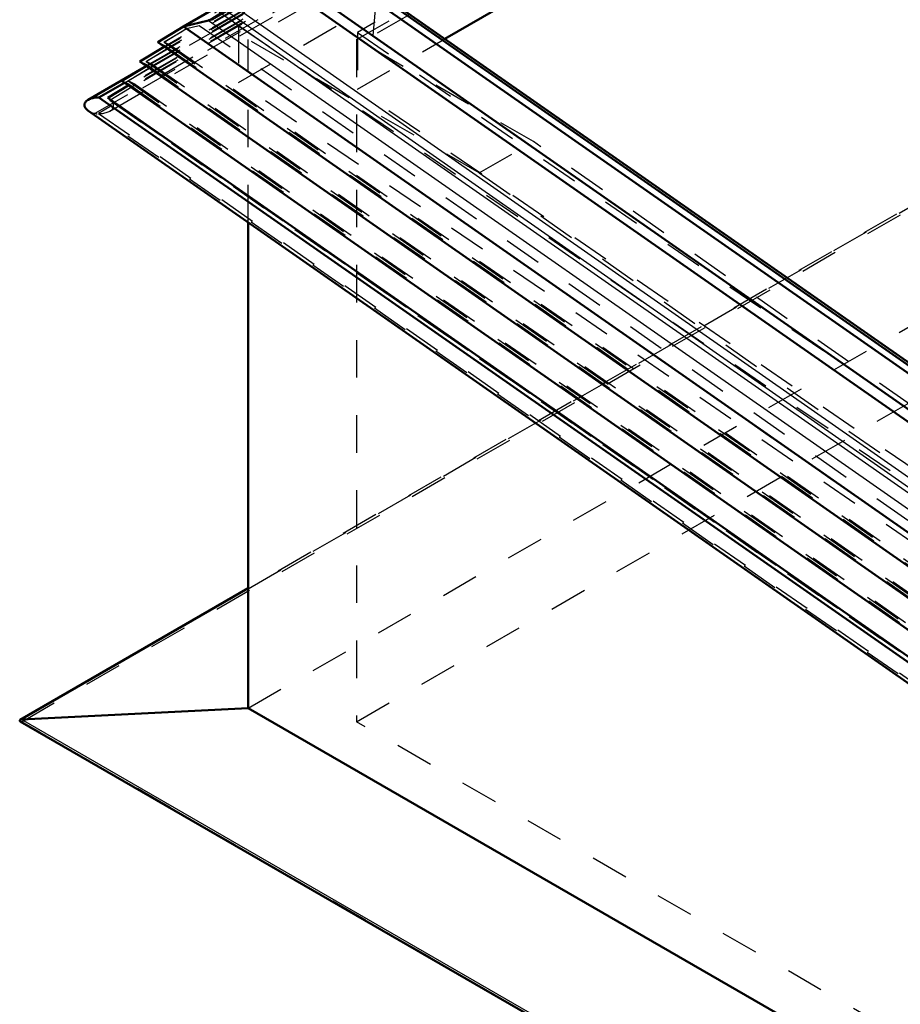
# Model space of a CAD drawing. Header units: millimetres. Extents: x 0 to 428, y 0 to 298.
# Tile 38 of 45: x 300 to 323, y 111 to 137. Entities that reach past the tile are written whole.
import ezdxf

# ---------------------------------------------------------------- set-up
doc = ezdxf.new("R2010")
doc.units = ezdxf.units.MM
doc.linetypes.add('Dashed', pattern=[2, 1, -1])
for name, color, linetype, lineweight in [('am_0', 7, 'Continuous', 50), ('am_12', 3, 'Continuous', 25), ('am_3', 6, 'Dashed', 25), ('am_6', 2, 'Continuous', 35)]:
    doc.layers.add(name, color=color, linetype=linetype, lineweight=lineweight)

# ---------------------------------------------------------------- blocks, each defined once
blk = doc.blocks.new('70_Flat_Glass_Skylight_3001202402_2_0_in_FDFneo120240C2325N1N4N_300Op0__1203')
at = {"layer": 'am_0'}
for p, q in [((309.126, 137.665), (334.946, 119.626)), ((309.241, 137.659), (334.946, 119.699)), ((307.601, 137.554), (334.922, 118.466)), ((309.106, 137.466), (334.926, 119.426)), ((305.054, 137.287), (304.087, 136.729)), ((307.57, 137.241), (334.892, 118.152)), ((304.087, 136.729), (304.75, 136.894)), ((303.405, 136.311), (304.087, 136.729)), ((304.087, 136.729), (334.814, 115.261)), ((303.405, 136.311), (334.769, 114.398)), ((302.925, 135.796), (303.573, 136.193)), ((302.925, 135.796), (334.716, 113.586)), ((302.981, 135.61), (301.548, 134.782)), ((302.446, 135.282), (303.094, 135.679)), ((302.446, 135.282), (334.663, 112.773)), ((301.835, 134.845), (302.512, 135.236)), ((302.071, 134.831), (302.615, 135.164)), ((301.835, 134.845), (334.616, 111.943)), ((302.071, 134.831), (334.617, 112.093)), ((301.535, 134.499), (334.58, 111.412))]:
    blk.add_line(p, q, dxfattribs=at)
for points in [[(304.902, 136.953), (304.87, 136.936), (304.835, 136.921), (304.798, 136.907), (304.758, 136.896), (304.75, 136.894)], [(301.548, 134.782), (301.526, 134.768), (301.506, 134.753), (301.489, 134.737), (301.474, 134.72), (301.463, 134.703), (301.454, 134.684), (301.448, 134.666), (301.446, 134.647), (301.446, 134.628), (301.449, 134.609), (301.456, 134.59), (301.465, 134.572), (301.477, 134.553), (301.492, 134.536), (301.51, 134.519), (301.53, 134.503), (301.535, 134.499)], [(301.835, 134.845), (301.801, 134.845), (301.766, 134.843), (301.733, 134.84), (301.7, 134.835), (301.668, 134.828), (301.637, 134.82), (301.609, 134.81), (301.581, 134.799), (301.556, 134.787), (301.548, 134.782)]]:
    blk.add_lwpolyline(points, dxfattribs=at)
at = {"layer": 'am_12'}
for p, q in [((305.28, 137.376), (334.886, 116.692)), ((305.036, 137.125), (334.86, 116.288)), ((305.049, 137.269), (334.874, 116.432)), ((305.001, 137.039), (304.75, 136.894)), ((304.75, 136.894), (334.835, 115.875))]:
    blk.add_line(p, q, dxfattribs=at)
at = {"layer": 'am_3'}
for p, q in [((366.398, 172.676), (303.405, 136.311)), ((366.399, 172.585), (303.567, 136.313)), ((366.435, 172.627), (304.16, 136.676)), ((366.444, 172.52), (304.503, 136.762)), ((366.347, 172.409), (302.925, 135.796)), ((366.348, 172.318), (303.088, 135.799)), ((366.389, 172.457), (303.604, 136.212)), ((366.39, 172.366), (303.766, 136.214)), ((366.297, 172.142), (302.446, 135.282)), ((302.512, 135.236), (366.253, 172.033)), ((366.297, 172.051), (302.608, 135.284)), ((366.246, 172.132), (302.981, 135.61)), ((366.338, 172.19), (303.125, 135.698)), ((366.339, 172.099), (303.287, 135.7)), ((366.252, 171.882), (302.071, 134.831)), ((366.247, 171.784), (302.126, 134.768)), ((366.288, 171.923), (302.645, 135.183)), ((366.289, 171.832), (302.808, 135.185)), ((301.737, 134.421), (366.212, 171.641)), ((366.212, 171.587), (301.823, 134.416)), ((302.123, 134.479), (366.219, 171.48)), ((309.128, 136.489), (309.241, 137.659)), ((310.106, 137.054), (309.128, 136.489)), ((303.567, 136.313), (304.16, 136.676)), ((304.16, 136.676), (304.503, 136.762)), ((304.16, 136.676), (334.81, 115.262)), ((304.503, 136.762), (334.821, 115.58)), ((303.604, 136.212), (303.405, 136.311)), ((303.567, 136.313), (334.77, 114.513)), ((303.766, 136.214), (303.567, 136.313)), ((309.128, 136.489), (334.833, 118.53)), ((303.088, 135.799), (303.766, 136.214)), ((303.573, 136.193), (303.604, 136.212)), ((303.604, 136.212), (334.761, 114.444)), ((303.766, 136.214), (334.762, 114.559)), ((303.125, 135.698), (302.925, 135.796)), ((303.088, 135.799), (334.717, 113.7)), ((303.287, 135.7), (303.088, 135.799)), ((302.608, 135.284), (303.287, 135.7)), ((303.094, 135.679), (303.125, 135.698)), ((303.125, 135.698), (334.708, 113.632)), ((303.287, 135.7), (334.709, 113.746)), ((302.645, 135.183), (302.446, 135.282)), ((302.608, 135.284), (334.664, 112.888)), ((302.808, 135.185), (302.608, 135.284)), ((302.126, 134.768), (302.808, 135.185)), ((302.615, 135.164), (302.645, 135.183)), ((302.645, 135.183), (334.655, 112.819)), ((302.808, 135.185), (334.656, 112.934)), ((302.126, 134.768), (334.611, 112.072)), ((334.61, 112.073), (302.135, 134.762)), ((334.575, 111.479), (301.737, 134.421)), ((301.823, 134.416), (334.575, 111.534))]:
    blk.add_line(p, q, dxfattribs=at)
for points in [[(302.123, 134.479), (302.145, 134.493), (302.165, 134.508), (302.182, 134.524), (302.196, 134.541), (302.208, 134.558), (302.217, 134.576), (302.222, 134.595), (302.225, 134.614), (302.225, 134.633), (302.221, 134.652), (302.215, 134.671), (302.206, 134.689), (302.194, 134.707), (302.179, 134.725), (302.161, 134.742), (302.141, 134.758), (302.126, 134.768)], [(301.535, 134.499), (301.559, 134.484), (301.584, 134.47), (301.611, 134.458), (301.64, 134.446), (301.671, 134.436), (301.703, 134.428), (301.736, 134.421), (301.737, 134.421)], [(301.823, 134.416), (301.858, 134.415), (301.892, 134.417), (301.926, 134.419), (301.96, 134.424), (301.992, 134.43), (302.023, 134.438), (302.052, 134.447), (302.08, 134.457), (302.106, 134.469), (302.123, 134.479)]]:
    blk.add_lwpolyline(points, dxfattribs=at)
at = {"layer": 'am_6'}
for tag, p, flags in [('NB', (404.382, 172.785), 8), ('NN', (404.382, 172.285), 8), ('NT', (404.382, 171.785), 8), ('NBSYN', (404.382, 171.285), 8), ('LINA', (404.382, 170.785), 8), ('CATALOG', (404.382, 170.285), 8), ('IDNR', (404.382, 169.785), 8), ('PN', (404.382, 169.285), 8), ('LODLEVEL', (404.382, 168.785), 8), ('L', (404.382, 168.285), 8), ('W', (404.382, 167.785), 8), ('DP', (404.382, 167.285), 8), ('ExcludeFromBOM', (404.382, 166.285), 8), ('PSOL_0', (404.382, 165.785), 9), ('PSOL_1', (404.382, 165.285), 9)]:
    blk.add_attdef(tag, p, '', height=0.5, dxfattribs=dict(at, flags=flags))
blk = doc.blocks.new('71_FGS30012024025314U_0_in_FDFneo120240C2325N1N4N_300Op0__1203')
at = {"layer": 'am_0'}
blk.add_line((311.038, 136.403), (336.053, 150.844), dxfattribs=at)
at = {"layer": 'am_3'}
for p, q in [((366.361, 171.86), (305.545, 136.752)), ((305.545, 135.238), (366.361, 170.347)), ((366.341, 169.842), (308.71, 136.572)), ((305.545, 136.752), (335.166, 116.525)), ((305.545, 136.752), (305.545, 135.238)), ((308.71, 136.572), (308.71, 135.059)), ((308.71, 136.572), (335.147, 118.52)), ((308.71, 135.059), (311.038, 136.403)), ((335.166, 115.011), (305.545, 135.238)), ((335.147, 117.007), (308.71, 135.059))]:
    blk.add_line(p, q, dxfattribs=at)
at = {"layer": 'am_6'}
for tag, p, flags in [('NB', (400.249, 171.86), 8), ('NN', (400.249, 171.36), 8), ('NT', (400.249, 170.86), 8), ('NBSYN', (400.249, 170.36), 8), ('LINA', (400.249, 169.86), 8), ('CATALOG', (400.249, 169.36), 8), ('IDNR', (400.249, 168.86), 8), ('PN', (400.249, 168.36), 8), ('LODLEVEL', (400.249, 167.86), 8), ('L', (400.249, 167.36), 8), ('W', (400.249, 166.86), 8), ('DP', (400.249, 166.36), 8), ('OP', (400.249, 165.86), 8), ('BA', (400.249, 165.36), 8), ('ExcludeFromBOM', (400.249, 164.36), 8), ('PSOL_0', (400.249, 163.86), 9), ('PSOL_1', (400.249, 163.36), 9), ('PSOL_2', (400.249, 162.86), 9)]:
    blk.add_attdef(tag, p, '', height=0.5, dxfattribs=dict(at, flags=flags))
blk = doc.blocks.new('73_FGS30012024025301U_0_in_FDFneo120240C2325N1N4N_300Op0__1203')
at = {"layer": 'am_0'}
for p, q in [((305.805, 118.588), (305.805, 131.516)), ((305.805, 121.775), (299.741, 118.274)), ((299.773, 118.283), (305.805, 118.588)), ((334.904, 101.789), (305.805, 118.588)), ((299.741, 118.232), (334.904, 97.932))]:
    blk.add_line(p, q, dxfattribs=at)
for points in [[(299.741, 118.274), (299.737, 118.272), (299.735, 118.27), (299.732, 118.268), (299.73, 118.266), (299.728, 118.263), (299.727, 118.261), (299.726, 118.258), (299.725, 118.256), (299.725, 118.253), (299.725, 118.25), (299.726, 118.248), (299.727, 118.245), (299.728, 118.243), (299.73, 118.24), (299.732, 118.238), (299.735, 118.236), (299.737, 118.233), (299.741, 118.232), (299.741, 118.232)], [(299.773, 118.283), (299.769, 118.283), (299.764, 118.282), (299.76, 118.281), (299.755, 118.28), (299.751, 118.279), (299.748, 118.278), (299.744, 118.276), (299.741, 118.274)]]:
    blk.add_lwpolyline(points, dxfattribs=at)
at = {"layer": 'am_12'}
for p, q in [((299.773, 118.283), (305.805, 121.765)), ((334.904, 98.002), (299.773, 118.283))]:
    blk.add_line(p, q, dxfattribs=at)
at = {"layer": 'am_3'}
for p, q in [((366.361, 171.343), (305.805, 136.385)), ((308.69, 136.385), (366.361, 169.678)), ((299.778, 118.223), (366.361, 156.66)), ((366.361, 156.733), (305.805, 121.775)), ((305.805, 121.765), (366.361, 156.723)), ((305.805, 118.588), (366.361, 153.546)), ((311.954, 132.835), (305.805, 136.385)), ((305.805, 131.516), (305.805, 136.385)), ((308.69, 136.385), (308.69, 118.223)), ((313.396, 133.668), (308.69, 136.385)), ((311.954, 132.835), (313.396, 133.668)), ((334.904, 118.642), (313.396, 133.668)), ((311.954, 132.835), (334.904, 116.801)), ((308.69, 118.223), (324.224, 127.19)), ((334.904, 97.944), (299.778, 118.223)), ((334.904, 103.09), (308.69, 118.223))]:
    blk.add_line(p, q, dxfattribs=at)
blk.add_lwpolyline([(299.741, 118.232), (299.744, 118.23), (299.748, 118.228), (299.751, 118.227), (299.755, 118.225), (299.76, 118.224), (299.764, 118.224), (299.769, 118.223), (299.773, 118.223), (299.778, 118.223)], dxfattribs=at)
at = {"layer": 'am_6'}
for tag, p, flags in [('NB', (406.54, 171.343), 8), ('NN', (406.54, 170.843), 8), ('NT', (406.54, 170.343), 8), ('NBSYN', (406.54, 169.843), 8), ('LINA', (406.54, 169.343), 8), ('CATALOG', (406.54, 168.843), 8), ('IDNR', (406.54, 168.343), 8), ('PN', (406.54, 167.843), 8), ('LODLEVEL', (406.54, 167.343), 8), ('L', (406.54, 166.843), 8), ('W', (406.54, 166.343), 8), ('DP', (406.54, 165.843), 8), ('OP', (406.54, 165.343), 8), ('BA', (406.54, 164.843), 8), ('RT', (406.54, 164.343), 8), ('ExcludeFromBOM', (406.54, 163.343), 8), ('PSOL_0', (406.54, 162.843), 9), ('PSOL_1', (406.54, 162.343), 9), ('PSOL_2', (406.54, 161.843), 9)]:
    blk.add_attdef(tag, p, '', height=0.5, dxfattribs=dict(at, flags=flags))

msp = doc.modelspace()

# ---------------------------------------------------------------- block references
for name in ['70_Flat_Glass_Skylight_3001202402_2_0_in_FDFneo120240C2325N1N4N_300Op0__1203', '71_FGS30012024025314U_0_in_FDFneo120240C2325N1N4N_300Op0__1203', '73_FGS30012024025301U_0_in_FDFneo120240C2325N1N4N_300Op0__1203']:
    msp.add_blockref(name, (0, 0))

doc.saveas('drawing.dxf')
